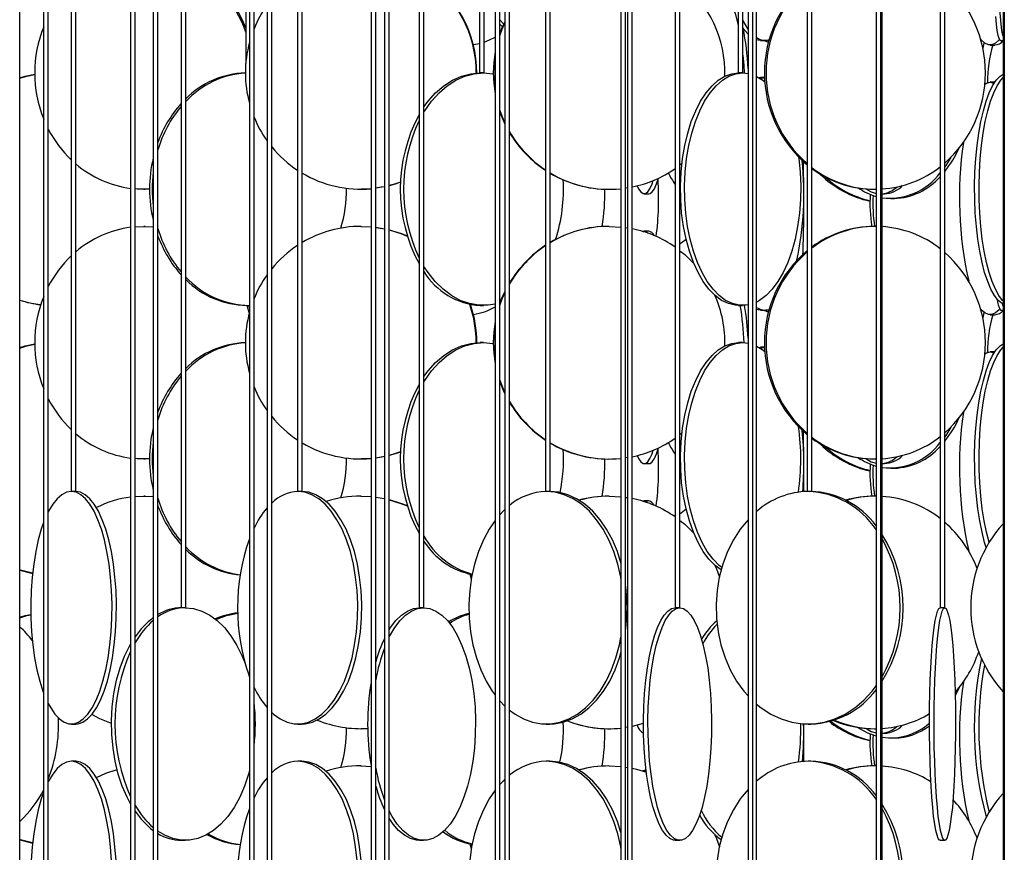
# Model space of a CAD drawing. Header units: millimetres. Extents: x 495 to 2657, y 518 to 2595.
# Tile 81 of 91: x 2308 to 2413, y 2209 to 2298. Entities that reach past the tile are written whole.
import ezdxf

# ---------------------------------------------------------------- set-up
doc = ezdxf.new("R2010")
doc.units = ezdxf.units.MM

msp = doc.modelspace()

# ---------------------------------------------------------------- linework, layer by layer
at = {"color": 7, "linetype": 'Continuous', "lineweight": 25}
for p, q in [((2307.61, 2120.05), (2307.61, 2574.8)), ((2310.18, 2574.8), (2310.18, 2177.55)), ((2310.68, 2177.55), (2310.68, 2574.8)), ((2313.14, 2574.8), (2313.14, 2247.55)), ((2313.64, 2247.55), (2313.64, 2574.8)), ((2319.52, 2574.8), (2319.52, 2132.55)), ((2320.02, 2132.55), (2320.02, 2574.8)), ((2321.96, 2574.8), (2321.96, 2190.05)), ((2322.46, 2190.05), (2322.46, 2574.8)), ((2324.96, 2574.8), (2324.96, 2235.05)), ((2325.46, 2235.05), (2325.46, 2574.8)), ((2331.91, 2574.8), (2331.91, 2293.58)), ((2332.3, 2574.8), (2332.3, 2120.05)), ((2332.8, 2120.05), (2332.8, 2574.8)), ((2334.2, 2574.8), (2334.2, 2177.55)), ((2334.7, 2177.55), (2334.7, 2574.8)), ((2337.46, 2574.8), (2337.46, 2247.55)), ((2337.96, 2247.55), (2337.96, 2574.8)), ((2345.38, 2574.8), (2345.38, 2132.55)), ((2345.88, 2132.55), (2345.88, 2574.8)), ((2346.82, 2574.8), (2346.82, 2190.05)), ((2347.32, 2190.05), (2347.32, 2574.8)), ((2350.56, 2574.8), (2350.56, 2235.05)), ((2351.06, 2235.05), (2351.06, 2574.8)), ((2357.04, 2574.8), (2357.04, 2292.55)), ((2357.54, 2292.55), (2357.54, 2574.8)), ((2358.71, 2574.8), (2358.71, 2120.05)), ((2359.21, 2120.05), (2359.21, 2574.8)), ((2359.76, 2574.8), (2359.76, 2177.55)), ((2360.26, 2177.55), (2360.26, 2574.8)), ((2364.14, 2574.8), (2364.14, 2247.55)), ((2364.64, 2247.55), (2364.64, 2574.8)), ((2372.24, 2574.8), (2372.24, 2132.55)), ((2372.74, 2132.55), (2372.74, 2574.8)), ((2372.95, 2574.8), (2372.95, 2190.05)), ((2373.45, 2190.05), (2373.45, 2574.8)), ((2378.07, 2574.8), (2378.07, 2235.05)), ((2378.57, 2235.05), (2378.57, 2574.8)), ((2384.85, 2574.8), (2384.85, 2292.55)), ((2385.35, 2292.55), (2385.35, 2574.8)), ((2385.91, 2574.8), (2385.91, 2120.05)), ((2386.41, 2120.05), (2386.41, 2574.8)), ((2386.82, 2177.55), (2386.82, 2574.8)), ((2392.25, 2574.8), (2392.25, 2247.55)), ((2392.75, 2247.55), (2392.75, 2574.8)), ((2399.66, 2574.8), (2399.66, 2132.55)), ((2400.16, 2132.55), (2400.16, 2574.8)), ((2400.3, 2190.05), (2400.3, 2574.8)), ((2406.55, 2574.8), (2406.55, 2235.05)), ((2407.05, 2235.05), (2407.05, 2574.8)), ((2413.31, 2574.8), (2413.31, 2177.55)), ((2413.44, 2574.8), (2413.44, 2120.05)), ((2385.35, 2297.31), (2385.46, 2297.23)), ((2356.37, 2295.59), (2357.04, 2295.71)), ((2387.24, 2296.05), (2387.71, 2296.05)), ((2387.58, 2296.05), (2388.1, 2295.84)), ((2387.68, 2296.05), (2388.1, 2295.87)), ((2413.04, 2296.05), (2413.31, 2296.05)), ((2411.93, 2295.55), (2412.41, 2295.55)), ((2357.54, 2292.55), (2357.04, 2292.55)), ((2385.35, 2292.55), (2384.85, 2292.55)), ((2385.31, 2292.55), (2385.93, 2292.49)), ((2387.08, 2292.04), (2387.24, 2292.05)), ((2387.69, 2292.05), (2387.24, 2292.05)), ((2412.41, 2291.55), (2411.93, 2291.55)), ((2359.76, 2287.18), (2359.21, 2288.54)), ((2378.79, 2282.82), (2378.57, 2282.65)), ((2320.94, 2280.05), (2321.11, 2280.05)), ((2321.58, 2280.06), (2321.11, 2280.05)), ((2344.27, 2280.05), (2344.33, 2280.05)), ((2370.93, 2280.05), (2370.98, 2280.05)), ((2372.95, 2280.21), (2372.74, 2280.17)), ((2378.63, 2279.91), (2378.57, 2279.97)), ((2399.45, 2280.05), (2399.62, 2280.05)), ((2374.74, 2279.55), (2375.24, 2279.55)), ((2400.3, 2279.55), (2400.55, 2279.55)), ((2401.25, 2279.05), (2401.62, 2279.05)), ((2320.02, 2276.01), (2320.94, 2276.05)), ((2321.11, 2276.05), (2320.94, 2276.05)), ((2320.94, 2276.05), (2321.96, 2276)), ((2321.11, 2276.05), (2321.96, 2276.02)), ((2344.33, 2276.05), (2344.27, 2276.05)), ((2344.27, 2276.05), (2345.38, 2276)), ((2344.33, 2276.05), (2345.38, 2276)), ((2345.88, 2275.95), (2346.82, 2275.79)), ((2345.88, 2275.94), (2346.82, 2275.78)), ((2370.98, 2276.05), (2370.93, 2276.05)), ((2370.98, 2276.05), (2372.24, 2275.98)), ((2372.74, 2275.92), (2372.95, 2275.89)), ((2374.74, 2275.55), (2374.58, 2275.51)), ((2375.24, 2275.55), (2374.74, 2275.55)), ((2399.62, 2276.05), (2399.45, 2276.05)), ((2332.02, 2267.55), (2332.3, 2267.55)), ((2332.21, 2267.55), (2332.3, 2267.27)), ((2357.11, 2267.55), (2357.48, 2267.55)), ((2384.88, 2267.55), (2385.31, 2267.55)), ((2387.24, 2267.05), (2387.71, 2267.05)), ((2387.58, 2267.05), (2388.1, 2266.84)), ((2387.68, 2267.05), (2388.1, 2266.87)), ((2413.04, 2267.05), (2413.31, 2267.05)), ((2411.93, 2266.55), (2412.41, 2266.55)), ((2357.48, 2263.55), (2357.11, 2263.55)), ((2385.31, 2263.55), (2384.88, 2263.55)), ((2385.31, 2263.55), (2385.93, 2263.49)), ((2387.08, 2263.04), (2387.24, 2263.05)), ((2387.69, 2263.05), (2387.24, 2263.05)), ((2412.41, 2262.55), (2411.93, 2262.55)), ((2359.76, 2258.18), (2359.21, 2259.54)), ((2378.79, 2253.82), (2378.57, 2253.65)), ((2372.95, 2251.21), (2372.74, 2251.17)), ((2320.94, 2251.05), (2321.11, 2251.05)), ((2321.58, 2251.06), (2321.11, 2251.05)), ((2344.27, 2251.05), (2344.33, 2251.05)), ((2370.93, 2251.05), (2370.98, 2251.05)), ((2374.74, 2250.55), (2375.24, 2250.55)), ((2378.63, 2250.91), (2378.57, 2250.97)), ((2399.45, 2251.05), (2399.62, 2251.05)), ((2400.3, 2250.55), (2400.55, 2250.55)), ((2401.25, 2250.05), (2401.62, 2250.05)), ((2313.16, 2247.55), (2313.14, 2247.55)), ((2313.64, 2247.55), (2313.16, 2247.55)), ((2320.02, 2247.01), (2320.94, 2247.05)), ((2321.11, 2247.05), (2320.94, 2247.05)), ((2320.94, 2247.05), (2321.96, 2247)), ((2321.11, 2247.05), (2321.96, 2247.02)), ((2337.5, 2247.55), (2337.46, 2247.55)), ((2337.96, 2247.55), (2337.5, 2247.55)), ((2344.33, 2247.05), (2344.27, 2247.05)), ((2344.27, 2247.05), (2345.38, 2247)), ((2344.33, 2247.05), (2345.38, 2247)), ((2345.88, 2246.95), (2346.82, 2246.79)), ((2345.88, 2246.94), (2346.82, 2246.78)), ((2364.2, 2247.55), (2364.14, 2247.55)), ((2364.64, 2247.55), (2364.2, 2247.55)), ((2370.98, 2247.05), (2370.93, 2247.05)), ((2370.98, 2247.05), (2372.24, 2246.98)), ((2372.74, 2246.92), (2372.95, 2246.89)), ((2392.35, 2247.55), (2392.25, 2247.55)), ((2392.75, 2247.55), (2392.35, 2247.55)), ((2399.62, 2247.05), (2399.45, 2247.05)), ((2374.74, 2246.55), (2374.58, 2246.51)), ((2375.24, 2246.55), (2374.74, 2246.55)), ((2355.99, 2238.66), (2356.15, 2238.16)), ((2356.06, 2238.64), (2356.17, 2238.29)), ((2325.46, 2235.05), (2324.96, 2235.05)), ((2351.06, 2235.05), (2350.56, 2235.05)), ((2378.57, 2235.05), (2378.07, 2235.05)), ((2407.05, 2235.05), (2406.55, 2235.05)), ((2332.24, 2227.81), (2332.3, 2227.59)), ((2359.21, 2225.05), (2359.76, 2224.48)), ((2313.16, 2222.55), (2313.63, 2222.55)), ((2337.5, 2222.55), (2337.93, 2222.55)), ((2344.27, 2222.05), (2344.33, 2222.05)), ((2345.02, 2222.07), (2344.33, 2222.05)), ((2364.2, 2222.55), (2364.57, 2222.55)), ((2370.93, 2222.05), (2370.98, 2222.05)), ((2372.95, 2222.21), (2372.74, 2222.17)), ((2391.89, 2222.03), (2391.89, 2222.56)), ((2392.35, 2222.55), (2392.65, 2222.55)), ((2399.45, 2222.05), (2399.62, 2222.05)), ((2400.3, 2221.55), (2400.55, 2221.55)), ((2401.25, 2221.05), (2401.62, 2221.05)), ((2313.63, 2218.55), (2313.16, 2218.55)), ((2337.93, 2218.55), (2337.5, 2218.55)), ((2364.57, 2218.55), (2364.2, 2218.55)), ((2392.65, 2218.55), (2392.35, 2218.55)), ((2344.33, 2218.05), (2344.27, 2218.05)), ((2344.27, 2218.05), (2345.4, 2218)), ((2344.33, 2218.05), (2345.4, 2218)), ((2370.98, 2218.05), (2370.93, 2218.05)), ((2370.98, 2218.05), (2372.24, 2217.98)), ((2372.74, 2217.92), (2372.95, 2217.89)), ((2374.74, 2217.55), (2374.58, 2217.51)), ((2374.95, 2217.55), (2374.74, 2217.55)), ((2374.95, 2217.48), (2374.74, 2217.55)), ((2399.62, 2218.05), (2399.45, 2218.05)), ((2325.01, 2210.05), (2325.41, 2210.05)), ((2350.59, 2210.05), (2351.03, 2210.05)), ((2378.08, 2210.05), (2378.56, 2210.05)), ((2406.55, 2210.05), (2407.05, 2210.05)), ((2355.99, 2209.66), (2356.15, 2209.16)), ((2356.06, 2209.64), (2356.17, 2209.29))]:
    msp.add_line(p, q, dxfattribs=at)
at = {"color": 7, "linetype": 'Continuous', "lineweight": 25, "flags": 128}
for points in [[(2413.31, 2296.49), (2413.29, 2296.59), (2413.19, 2297.11), (2413.1, 2297.79), (2413.02, 2298.61), (2412.94, 2299.58), (2412.87, 2300.67), (2412.81, 2301.88), (2412.77, 2303.17), (2412.73, 2304.55), (2412.7, 2305.97), (2412.69, 2307.44), (2412.68, 2308.92), (2412.69, 2310.39), (2412.71, 2311.84), (2412.75, 2313.25), (2412.79, 2314.58), (2412.84, 2315.84), (2412.91, 2316.99), (2412.98, 2318.02), (2413.06, 2318.92), (2413.15, 2319.67), (2413.24, 2320.27), (2413.31, 2320.6)], [(2380.46, 2304.05), (2381.06, 2303.96), (2381.64, 2303.7), (2382.21, 2303.27), (2382.76, 2302.67), (2383.27, 2301.92), (2383.74, 2301.02), (2384.17, 2299.99), (2384.54, 2298.84), (2384.85, 2297.65)], [(2359.64, 2297.78), (2359.64, 2297.79), (2359.21, 2298.26)], [(2359.21, 2296.55), (2359.47, 2297.25), (2359.76, 2297.92)], [(2359.52, 2297.5), (2359.23, 2297.79), (2359.21, 2297.8)], [(2359.22, 2296.73), (2359.41, 2297.25), (2359.79, 2298.09)], [(2385.91, 2297.27), (2385.58, 2297.79), (2385.35, 2298.23)], [(2413.04, 2296.05), (2412.99, 2296.07), (2412.89, 2296.25), (2412.79, 2296.59), (2412.69, 2297.11), (2412.6, 2297.79), (2412.52, 2298.61)], [(2385.91, 2296.7), (2385.55, 2297.11), (2385.37, 2297.37)], [(2357.54, 2295.86), (2358.12, 2296.09), (2358.71, 2296.4)], [(2387.24, 2296.05), (2386.99, 2296.07), (2386.82, 2296.11)], [(2412.93, 2296.14), (2412.89, 2296.09), (2412.51, 2295.75), (2412.12, 2295.57), (2411.73, 2295.57), (2411.35, 2295.75), (2410.97, 2296.09), (2410.88, 2296.21)], [(2411.26, 2295.81), (2411.24, 2295.75), (2411.12, 2295.21)], [(2385.35, 2294.46), (2385.43, 2293.39), (2385.47, 2292.54)], [(2351.06, 2288.91), (2351.51, 2289.52), (2352.32, 2290.42), (2353.19, 2291.17), (2354.12, 2291.77), (2355.1, 2292.2), (2356.1, 2292.46), (2357.11, 2292.55)], [(2351.06, 2288.35), (2351.15, 2288.49), (2351.88, 2289.52), (2352.68, 2290.42), (2353.56, 2291.17), (2354.49, 2291.77), (2355.46, 2292.2), (2356.46, 2292.46), (2357.48, 2292.55)], [(2357.48, 2292.55), (2358.49, 2292.46), (2358.5, 2292.46)], [(2384.88, 2267.55), (2384.51, 2267.57), (2383.78, 2267.75), (2383.06, 2268.09), (2382.36, 2268.61), (2381.7, 2269.29), (2381.09, 2270.11), (2380.53, 2271.08), (2380.03, 2272.17), (2379.6, 2273.38), (2379.24, 2274.67), (2378.96, 2276.05), (2378.76, 2277.47), (2378.66, 2278.94), (2378.63, 2280.42), (2378.7, 2281.89), (2378.85, 2283.34), (2379.09, 2284.75), (2379.41, 2286.08), (2379.8, 2287.34), (2380.27, 2288.49), (2380.8, 2289.52), (2381.39, 2290.42), (2382.03, 2291.17), (2382.7, 2291.77), (2383.41, 2292.2), (2384.14, 2292.46), (2384.88, 2292.55)], [(2385.91, 2267.61), (2385.68, 2267.57), (2384.94, 2267.57), (2384.21, 2267.75), (2383.49, 2268.09), (2382.79, 2268.61), (2382.14, 2269.29), (2381.52, 2270.11), (2380.96, 2271.08), (2380.46, 2272.17), (2380.03, 2273.38), (2379.67, 2274.67), (2379.39, 2276.05), (2379.2, 2277.47), (2379.09, 2278.94), (2379.07, 2280.42), (2379.13, 2281.89), (2379.28, 2283.34), (2379.52, 2284.75), (2379.84, 2286.08), (2380.24, 2287.34), (2380.7, 2288.49), (2381.23, 2289.52), (2381.82, 2290.42), (2382.46, 2291.17), (2383.14, 2291.77), (2383.85, 2292.2), (2384.57, 2292.46), (2385.31, 2292.55), (2385.31, 2292.55)], [(2307.61, 2292.03), (2308.2, 2292.2), (2309.22, 2292.41)], [(2307.61, 2291.97), (2308.37, 2292.2), (2309.22, 2292.38)], [(2386.82, 2292.18), (2387.49, 2291.77), (2387.71, 2291.59)], [(2387.21, 2291.96), (2387.22, 2291.96), (2387.71, 2292.05)], [(2413.3, 2267.69), (2413.2, 2267.75), (2412.78, 2268.09), (2412.39, 2268.61), (2412.01, 2269.29), (2411.66, 2270.11), (2411.33, 2271.08), (2411.05, 2272.17), (2410.8, 2273.38), (2410.6, 2274.67), (2410.44, 2276.05), (2410.32, 2277.47), (2410.26, 2278.94), (2410.25, 2280.42), (2410.29, 2281.89), (2410.37, 2283.34), (2410.51, 2284.75), (2410.69, 2286.08), (2410.92, 2287.34), (2411.19, 2288.49), (2411.49, 2289.52), (2411.83, 2290.42), (2412.19, 2291.17), (2412.58, 2291.77), (2412.99, 2292.2), (2413.31, 2292.42)], [(2413.31, 2268.05), (2413.26, 2268.09), (2412.87, 2268.61), (2412.49, 2269.29), (2412.14, 2270.11), (2411.81, 2271.08), (2411.53, 2272.17), (2411.28, 2273.38), (2411.07, 2274.67), (2410.91, 2276.05), (2410.8, 2277.47), (2410.74, 2278.94), (2410.73, 2280.42), (2410.77, 2281.89), (2410.85, 2283.34), (2410.99, 2284.75), (2411.17, 2286.08), (2411.4, 2287.34), (2411.67, 2288.49), (2411.97, 2289.52), (2412.31, 2290.42), (2412.67, 2291.17), (2413.06, 2291.77), (2413.31, 2292.05)], [(2411.34, 2291.34), (2411.54, 2291.46), (2411.93, 2291.55)], [(2411.93, 2291.55), (2412.32, 2291.46), (2412.36, 2291.44)], [(2359.76, 2287.07), (2359.71, 2287.17), (2359.21, 2288.38)], [(2391.32, 2283.51), (2391.34, 2283.34), (2391.5, 2281.89), (2391.56, 2280.42), (2391.54, 2278.94), (2391.43, 2277.47), (2391.23, 2276.05), (2390.96, 2274.67), (2390.6, 2273.38), (2390.17, 2272.17), (2389.67, 2271.08), (2389.11, 2270.11), (2388.49, 2269.29), (2387.83, 2268.61), (2387.14, 2268.09), (2386.82, 2267.92)], [(2407.71, 2283.47), (2407.15, 2282.58), (2407.05, 2282.44)], [(2348.55, 2280.81), (2347.9, 2280.59), (2347.32, 2280.43)], [(2348.55, 2280.79), (2347.96, 2280.59), (2347.32, 2280.42)], [(2373.98, 2280.42), (2374.14, 2280.09), (2374.38, 2279.75), (2374.62, 2279.57), (2374.87, 2279.57), (2375.11, 2279.75), (2375.35, 2280.09), (2375.58, 2280.61), (2375.71, 2280.99)], [(2375.24, 2279.55), (2375.36, 2279.57), (2375.6, 2279.75), (2375.84, 2280.09), (2376.07, 2280.61), (2376.28, 2281.24)], [(2321.58, 2280.07), (2320.24, 2280.07), (2320.02, 2280.09)], [(2345.38, 2280.09), (2345.07, 2280.07), (2344.33, 2280.05)], [(2346.82, 2280.31), (2346.47, 2280.25), (2345.88, 2280.15)], [(2346.82, 2280.3), (2346.53, 2280.25), (2345.88, 2280.15)], [(2398.55, 2280.09), (2399.15, 2279.75), (2399.66, 2279.59)], [(2347.32, 2275.67), (2348.59, 2275.27), (2349.27, 2274.99)], [(2347.34, 2275.68), (2348.65, 2275.27), (2349.26, 2275.02)], [(2375.13, 2275.33), (2374.99, 2275.46), (2374.74, 2275.55)], [(2378.57, 2274.13), (2378.72, 2274.27), (2379.24, 2274.67)], [(2378.57, 2273.44), (2379.09, 2273.02), (2380.07, 2272.07)], [(2358.71, 2267.68), (2357.98, 2267.57), (2356.97, 2267.57), (2355.96, 2267.75), (2354.97, 2268.09), (2354.02, 2268.61), (2353.11, 2269.29), (2352.27, 2270.11), (2351.5, 2271.08), (2351.06, 2271.75)], [(2359.21, 2267.55), (2359.47, 2268.25), (2359.76, 2268.92)], [(2359.22, 2267.73), (2359.41, 2268.25), (2359.79, 2269.09)], [(2309.85, 2267.6), (2308.88, 2267.75), (2307.61, 2268.07)], [(2332.04, 2267.55), (2332.24, 2266.84), (2332.27, 2266.72)], [(2387.24, 2267.05), (2386.99, 2267.07), (2386.82, 2267.11)], [(2412.93, 2267.14), (2412.89, 2267.09), (2412.51, 2266.75), (2412.12, 2266.57), (2411.73, 2266.57), (2411.35, 2266.75), (2410.97, 2267.09), (2410.88, 2267.21)], [(2413.31, 2267.49), (2413.29, 2267.59), (2413.26, 2267.71)], [(2411.26, 2266.81), (2411.24, 2266.75), (2411.12, 2266.21)], [(2307.61, 2263.03), (2308.2, 2263.2), (2309.22, 2263.41)], [(2307.61, 2262.97), (2308.37, 2263.2), (2309.22, 2263.38)], [(2351.06, 2259.91), (2351.51, 2260.52), (2352.32, 2261.42), (2353.19, 2262.17), (2354.12, 2262.77), (2355.1, 2263.2), (2356.1, 2263.46), (2357.11, 2263.55)], [(2351.06, 2259.35), (2351.15, 2259.49), (2351.88, 2260.52), (2352.68, 2261.42), (2353.56, 2262.17), (2354.49, 2262.77), (2355.46, 2263.2), (2356.46, 2263.46), (2357.48, 2263.55)], [(2357.48, 2263.55), (2358.49, 2263.46), (2358.5, 2263.46)], [(2383, 2239.12), (2382.36, 2239.61), (2381.7, 2240.29), (2381.09, 2241.11), (2380.53, 2242.08), (2380.03, 2243.17), (2379.6, 2244.38), (2379.24, 2245.67), (2378.96, 2247.05), (2378.76, 2248.47), (2378.66, 2249.94), (2378.63, 2251.42), (2378.7, 2252.89), (2378.85, 2254.34), (2379.09, 2255.75), (2379.41, 2257.08), (2379.8, 2258.34), (2380.27, 2259.49), (2380.8, 2260.52), (2381.39, 2261.42), (2382.03, 2262.17), (2382.7, 2262.77), (2383.41, 2263.2), (2384.14, 2263.46), (2384.88, 2263.55)], [(2383.08, 2239.38), (2382.79, 2239.61), (2382.14, 2240.29), (2381.52, 2241.11), (2380.96, 2242.08), (2380.46, 2243.17), (2380.03, 2244.38), (2379.67, 2245.67), (2379.39, 2247.05), (2379.2, 2248.47), (2379.09, 2249.94), (2379.07, 2251.42), (2379.13, 2252.89), (2379.28, 2254.34), (2379.52, 2255.75), (2379.84, 2257.08), (2380.24, 2258.34), (2380.7, 2259.49), (2381.23, 2260.52), (2381.82, 2261.42), (2382.46, 2262.17), (2383.14, 2262.77), (2383.85, 2263.2), (2384.57, 2263.46), (2385.31, 2263.55)], [(2386.82, 2263.18), (2387.49, 2262.77), (2387.71, 2262.59)], [(2387.21, 2262.96), (2387.22, 2262.96), (2387.71, 2263.05)], [(2411.5, 2241.54), (2411.33, 2242.08), (2411.05, 2243.17), (2410.8, 2244.38), (2410.6, 2245.67), (2410.44, 2247.05), (2410.32, 2248.47), (2410.26, 2249.94), (2410.25, 2251.42), (2410.29, 2252.89), (2410.37, 2254.34), (2410.51, 2255.75), (2410.69, 2257.08), (2410.92, 2258.34), (2411.19, 2259.49), (2411.49, 2260.52), (2411.83, 2261.42), (2412.19, 2262.17), (2412.58, 2262.77), (2412.99, 2263.2), (2413.31, 2263.42)], [(2411.81, 2242.1), (2411.53, 2243.17), (2411.28, 2244.38), (2411.07, 2245.67), (2410.91, 2247.05), (2410.8, 2248.47), (2410.74, 2249.94), (2410.73, 2251.42), (2410.77, 2252.89), (2410.85, 2254.34), (2410.99, 2255.75), (2411.17, 2257.08), (2411.4, 2258.34), (2411.67, 2259.49), (2411.97, 2260.52), (2412.31, 2261.42), (2412.67, 2262.17), (2413.06, 2262.77), (2413.31, 2263.05)], [(2411.34, 2262.34), (2411.54, 2262.46), (2411.93, 2262.55)], [(2411.93, 2262.55), (2412.32, 2262.46), (2412.36, 2262.44)], [(2359.76, 2258.07), (2359.71, 2258.17), (2359.21, 2259.38)], [(2407.71, 2254.47), (2407.15, 2253.58), (2407.05, 2253.44)], [(2375.24, 2250.55), (2375.36, 2250.57), (2375.6, 2250.75), (2375.84, 2251.09), (2376.07, 2251.61), (2376.28, 2252.24)], [(2346.82, 2251.31), (2346.47, 2251.25), (2345.88, 2251.15)], [(2346.82, 2251.3), (2346.53, 2251.25), (2345.88, 2251.15)], [(2348.55, 2251.81), (2347.9, 2251.59), (2347.32, 2251.43)], [(2348.55, 2251.79), (2347.96, 2251.59), (2347.34, 2251.42)], [(2373.98, 2251.42), (2374.14, 2251.09), (2374.38, 2250.75), (2374.62, 2250.57), (2374.87, 2250.57), (2375.11, 2250.75), (2375.35, 2251.09), (2375.58, 2251.61), (2375.71, 2251.99)], [(2321.58, 2251.07), (2320.24, 2251.07), (2320.02, 2251.09)], [(2345.38, 2251.09), (2345.07, 2251.07), (2344.33, 2251.05)], [(2391.88, 2247.53), (2391.89, 2248.94), (2391.9, 2250.3)], [(2398.55, 2251.09), (2399.15, 2250.75), (2399.66, 2250.59)], [(2313.16, 2247.55), (2312.64, 2247.46), (2312.13, 2247.2), (2311.64, 2246.77), (2311.16, 2246.17), (2310.72, 2245.42), (2310.68, 2245.34)], [(2310.68, 2224.75), (2310.94, 2224.29), (2311.4, 2223.61), (2311.88, 2223.09), (2312.39, 2222.75), (2312.9, 2222.57), (2313.42, 2222.57), (2313.93, 2222.75), (2314.44, 2223.09), (2314.92, 2223.61), (2315.39, 2224.29), (2315.82, 2225.11), (2316.21, 2226.08), (2316.56, 2227.17), (2316.86, 2228.38), (2317.11, 2229.67), (2317.31, 2231.05), (2317.44, 2232.47), (2317.52, 2233.94), (2317.53, 2235.42), (2317.49, 2236.89), (2317.38, 2238.34), (2317.22, 2239.75), (2316.99, 2241.08), (2316.72, 2242.34), (2316.39, 2243.49), (2316.02, 2244.52), (2315.61, 2245.42), (2315.16, 2246.17), (2314.68, 2246.77), (2314.19, 2247.2), (2313.68, 2247.46), (2313.16, 2247.55), (2313.16, 2247.55)], [(2313.63, 2222.55), (2313.89, 2222.57), (2314.4, 2222.75), (2314.91, 2223.09), (2315.39, 2223.61), (2315.85, 2224.29), (2316.28, 2225.11), (2316.68, 2226.08), (2317.03, 2227.17), (2317.33, 2228.38), (2317.58, 2229.67), (2317.77, 2231.05), (2317.91, 2232.47), (2317.99, 2233.94), (2318, 2235.42), (2317.96, 2236.89), (2317.85, 2238.34), (2317.68, 2239.75), (2317.46, 2241.08), (2317.18, 2242.34), (2316.86, 2243.49), (2316.49, 2244.52), (2316.07, 2245.42), (2315.63, 2246.17), (2315.15, 2246.77), (2314.66, 2247.2), (2314.15, 2247.46), (2313.63, 2247.55)], [(2334.7, 2223.79), (2334.9, 2223.61), (2335.62, 2223.09), (2336.36, 2222.75), (2337.12, 2222.57), (2337.88, 2222.57), (2338.64, 2222.75), (2339.38, 2223.09), (2340.1, 2223.61), (2340.78, 2224.29), (2341.42, 2225.11), (2341.99, 2226.08), (2342.51, 2227.17), (2342.96, 2228.38), (2343.33, 2229.67), (2343.61, 2231.05), (2343.81, 2232.47), (2343.93, 2233.94), (2343.95, 2235.42), (2343.88, 2236.89), (2343.72, 2238.34), (2343.48, 2239.75), (2343.15, 2241.08), (2342.74, 2242.34), (2342.26, 2243.49), (2341.71, 2244.52), (2341.1, 2245.42), (2340.45, 2246.17), (2339.75, 2246.77), (2339.02, 2247.2), (2338.26, 2247.46), (2337.5, 2247.55), (2337.5, 2247.55)], [(2337.93, 2222.55), (2338.31, 2222.57), (2339.07, 2222.75), (2339.81, 2223.09), (2340.53, 2223.61), (2341.21, 2224.29), (2341.84, 2225.11), (2342.42, 2226.08), (2342.94, 2227.17), (2343.38, 2228.38), (2343.75, 2229.67), (2344.04, 2231.05), (2344.24, 2232.47), (2344.35, 2233.94), (2344.38, 2235.42), (2344.31, 2236.89), (2344.15, 2238.34), (2343.91, 2239.75), (2343.58, 2241.08), (2343.17, 2242.34), (2342.69, 2243.49), (2342.14, 2244.52), (2341.53, 2245.42), (2340.87, 2246.17), (2340.17, 2246.77), (2339.44, 2247.2), (2338.69, 2247.46), (2337.93, 2247.55)], [(2372.24, 2238.2), (2372.21, 2238.34), (2371.9, 2239.75), (2371.48, 2241.08), (2370.95, 2242.34), (2370.33, 2243.49), (2369.62, 2244.52), (2368.84, 2245.42), (2367.99, 2246.17), (2367.09, 2246.77), (2366.15, 2247.2), (2365.18, 2247.46), (2364.2, 2247.55)], [(2372.24, 2239.87), (2371.85, 2241.08), (2371.32, 2242.34), (2370.7, 2243.49), (2370, 2244.52), (2369.21, 2245.42), (2368.37, 2246.17), (2367.47, 2246.77), (2366.52, 2247.2), (2365.56, 2247.46), (2364.57, 2247.55)], [(2347.32, 2246.67), (2348.59, 2246.27), (2349.27, 2245.99)], [(2347.34, 2246.68), (2348.65, 2246.27), (2349.24, 2246.03)], [(2375.13, 2246.33), (2374.99, 2246.46), (2374.74, 2246.55)], [(2359.76, 2245.62), (2359.56, 2245.42), (2359.21, 2245.05)], [(2378.57, 2245.13), (2378.72, 2245.27), (2379.24, 2245.67)], [(2310.18, 2244.2), (2309.93, 2243.49), (2309.61, 2242.34), (2309.33, 2241.08), (2309.11, 2239.75), (2308.94, 2238.34), (2308.83, 2236.89), (2308.79, 2235.42), (2308.8, 2233.94), (2308.88, 2232.47), (2309.02, 2231.05), (2309.21, 2229.67), (2309.46, 2228.38), (2309.76, 2227.17), (2310.11, 2226.08), (2310.18, 2225.9)], [(2358.71, 2244.44), (2358.07, 2243.49), (2357.45, 2242.34), (2356.92, 2241.08), (2356.5, 2239.75), (2356.18, 2238.34), (2355.98, 2236.89), (2355.89, 2235.42), (2355.92, 2233.94), (2356.07, 2232.47), (2356.33, 2231.05), (2356.7, 2229.67), (2357.17, 2228.38), (2357.75, 2227.17), (2358.41, 2226.08), (2358.71, 2225.66)], [(2378.57, 2244.44), (2379.09, 2244.02), (2380.07, 2243.07)], [(2385.91, 2244.53), (2385.9, 2244.52), (2385.06, 2243.49), (2384.32, 2242.34), (2383.69, 2241.08), (2383.19, 2239.75), (2382.81, 2238.34), (2382.57, 2236.89), (2382.47, 2235.42), (2382.5, 2233.94), (2382.68, 2232.47), (2382.99, 2231.05), (2383.43, 2229.67), (2383.99, 2228.38), (2384.67, 2227.17), (2385.46, 2226.08), (2385.91, 2225.57)], [(2382.33, 2239.64), (2382.49, 2239.25), (2382.82, 2238.35)], [(2308.98, 2238.76), (2307.7, 2239.09), (2307.61, 2239.12)], [(2308.98, 2238.73), (2308.88, 2238.75), (2307.61, 2239.07)], [(2307.61, 2234.03), (2308.2, 2234.2), (2308.79, 2234.33)], [(2307.61, 2233.97), (2308.37, 2234.2), (2308.79, 2234.3)], [(2325.41, 2235.05), (2326.3, 2234.96), (2327.18, 2234.7), (2328.03, 2234.27), (2328.85, 2233.67), (2329.61, 2232.92), (2330.32, 2232.02), (2330.96, 2230.99), (2331.53, 2229.84), (2331.84, 2229.06)], [(2328.7, 2233.79), (2329.84, 2234.2), (2331.05, 2234.46)], [(2347.32, 2232.67), (2347.47, 2232.92), (2348.04, 2233.67), (2348.65, 2234.27), (2349.28, 2234.7), (2349.93, 2234.96), (2350.59, 2235.05)], [(2351.03, 2235.05), (2351.69, 2234.96), (2352.34, 2234.7), (2352.97, 2234.27), (2353.58, 2233.67), (2354.15, 2232.92), (2354.67, 2232.02), (2355.15, 2230.99), (2355.56, 2229.84), (2355.91, 2228.58), (2356.2, 2227.25), (2356.41, 2225.84), (2356.55, 2224.39), (2356.6, 2222.92), (2356.58, 2221.44), (2356.49, 2219.97), (2356.31, 2218.55), (2356.06, 2217.17), (2355.75, 2215.88), (2355.36, 2214.67), (2354.92, 2213.58), (2354.42, 2212.61), (2353.87, 2211.79), (2353.28, 2211.11), (2352.66, 2210.59), (2352.02, 2210.25), (2351.36, 2210.07), (2350.7, 2210.07), (2350.05, 2210.25), (2349.41, 2210.59), (2348.79, 2211.11), (2348.2, 2211.79), (2347.65, 2212.61), (2347.32, 2213.23)], [(2347.32, 2231.87), (2347.4, 2232.02), (2347.92, 2232.92), (2348.49, 2233.67), (2349.09, 2234.27), (2349.73, 2234.7), (2350.38, 2234.96), (2351.03, 2235.05)], [(2378.08, 2210.05), (2377.88, 2210.07), (2377.48, 2210.25), (2377.08, 2210.59), (2376.7, 2211.11), (2376.34, 2211.79), (2376.01, 2212.61), (2375.7, 2213.58), (2375.43, 2214.67), (2375.19, 2215.88), (2374.99, 2217.17), (2374.84, 2218.55), (2374.73, 2219.97), (2374.67, 2221.44), (2374.66, 2222.92), (2374.7, 2224.39), (2374.78, 2225.84), (2374.91, 2227.25), (2375.09, 2228.58), (2375.3, 2229.84), (2375.56, 2230.99), (2375.85, 2232.02), (2376.17, 2232.92), (2376.52, 2233.67), (2376.89, 2234.27), (2377.28, 2234.7), (2377.68, 2234.96), (2378.08, 2235.05), (2378.08, 2235.05)], [(2378.56, 2235.05), (2378.97, 2234.96), (2379.37, 2234.7), (2379.75, 2234.27), (2380.12, 2233.67), (2380.47, 2232.92), (2380.8, 2232.02), (2381.09, 2230.99), (2381.34, 2229.84), (2381.56, 2228.58), (2381.73, 2227.25), (2381.86, 2225.84), (2381.95, 2224.39), (2381.98, 2222.92), (2381.97, 2221.44), (2381.91, 2219.97), (2381.8, 2218.55), (2381.65, 2217.17), (2381.46, 2215.88), (2381.22, 2214.67), (2380.95, 2213.58), (2380.64, 2212.61), (2380.3, 2211.79), (2379.94, 2211.11), (2379.56, 2210.59), (2379.17, 2210.25), (2378.77, 2210.07), (2378.36, 2210.07), (2377.96, 2210.25), (2377.56, 2210.59), (2377.18, 2211.11), (2376.82, 2211.79), (2376.49, 2212.61), (2376.18, 2213.58), (2375.91, 2214.67), (2375.67, 2215.88), (2375.47, 2217.17), (2375.32, 2218.55), (2375.22, 2219.97), (2375.16, 2221.44), (2375.14, 2222.92), (2375.18, 2224.39), (2375.26, 2225.84), (2375.39, 2227.25), (2375.57, 2228.58), (2375.78, 2229.84), (2376.04, 2230.99), (2376.33, 2232.02), (2376.65, 2232.92), (2377, 2233.67), (2377.37, 2234.27), (2377.76, 2234.7), (2378.16, 2234.96), (2378.56, 2235.05)], [(2406.55, 2210.05), (2406.49, 2210.07), (2406.35, 2210.25), (2406.22, 2210.59), (2406.09, 2211.11), (2405.97, 2211.79), (2405.85, 2212.61), (2405.75, 2213.58), (2405.66, 2214.67), (2405.58, 2215.88), (2405.51, 2217.17), (2405.46, 2218.55), (2405.43, 2219.97), (2405.41, 2221.44), (2405.4, 2222.92), (2405.41, 2224.39), (2405.44, 2225.84), (2405.49, 2227.25), (2405.54, 2228.58), (2405.62, 2229.84), (2405.7, 2230.99), (2405.8, 2232.02), (2405.91, 2232.92), (2406.03, 2233.67), (2406.15, 2234.27), (2406.28, 2234.7), (2406.42, 2234.96), (2406.55, 2235.05), (2406.55, 2235.05)], [(2407.05, 2235.05), (2407.19, 2234.96), (2407.32, 2234.7), (2407.45, 2234.27), (2407.58, 2233.67), (2407.7, 2232.92), (2407.81, 2232.02), (2407.9, 2230.99), (2407.99, 2229.84), (2408.06, 2228.58), (2408.12, 2227.25), (2408.16, 2225.84), (2408.19, 2224.39), (2408.21, 2222.92), (2408.2, 2221.44), (2408.18, 2219.97), (2408.14, 2218.55), (2408.09, 2217.17), (2408.03, 2215.88), (2407.95, 2214.67), (2407.86, 2213.58), (2407.75, 2212.61), (2407.64, 2211.79), (2407.52, 2211.11), (2407.39, 2210.59), (2407.26, 2210.25), (2407.12, 2210.07), (2406.98, 2210.07), (2406.85, 2210.25), (2406.72, 2210.59), (2406.59, 2211.11), (2406.47, 2211.79), (2406.35, 2212.61), (2406.25, 2213.58), (2406.16, 2214.67), (2406.08, 2215.88), (2406.01, 2217.17), (2405.96, 2218.55), (2405.92, 2219.97), (2405.9, 2221.44), (2405.9, 2222.92), (2405.91, 2224.39), (2405.94, 2225.84), (2405.98, 2227.25), (2406.04, 2228.58), (2406.12, 2229.84), (2406.2, 2230.99), (2406.3, 2232.02), (2406.41, 2232.92), (2406.53, 2233.67), (2406.65, 2234.27), (2406.78, 2234.7), (2406.92, 2234.96), (2407.05, 2235.05)], [(2319.52, 2213.98), (2319.16, 2214.67), (2318.64, 2215.88), (2318.21, 2217.17), (2317.87, 2218.55), (2317.64, 2219.97), (2317.5, 2221.44), (2317.48, 2222.92), (2317.56, 2224.39), (2317.74, 2225.84), (2318.03, 2227.25), (2318.41, 2228.58), (2318.89, 2229.84), (2319.45, 2230.99), (2319.52, 2231.12)], [(2360.26, 2224.04), (2360.85, 2223.61), (2361.77, 2223.09), (2362.73, 2222.75), (2363.71, 2222.57), (2364.69, 2222.57), (2365.67, 2222.75), (2366.63, 2223.09), (2367.55, 2223.61), (2368.42, 2224.29), (2369.24, 2225.11), (2369.99, 2226.08), (2370.65, 2227.17), (2371.23, 2228.38), (2371.7, 2229.67), (2372.07, 2231.05), (2372.24, 2231.89)], [(2364.57, 2222.55), (2365.06, 2222.57), (2366.04, 2222.75), (2367, 2223.09), (2367.92, 2223.61), (2368.8, 2224.29), (2369.61, 2225.11), (2370.36, 2226.08), (2371.03, 2227.17), (2371.6, 2228.38), (2372.07, 2229.67), (2372.24, 2230.23)], [(2386.82, 2224.69), (2387.32, 2224.29), (2388.36, 2223.61), (2389.46, 2223.09), (2390.6, 2222.75), (2391.76, 2222.57), (2392.93, 2222.57), (2394.1, 2222.75), (2395.24, 2223.09), (2396.33, 2223.61), (2397.38, 2224.29), (2398.35, 2225.11), (2399.23, 2226.08), (2399.66, 2226.64)], [(2408.59, 2226.46), (2408.19, 2225.67), (2408.17, 2225.63)], [(2317.47, 2222.61), (2316.21, 2223.11), (2315.35, 2223.56)], [(2374.66, 2222.61), (2374.61, 2222.59), (2373.45, 2222.3)], [(2398.55, 2222.09), (2399.15, 2221.75), (2399.66, 2221.59)], [(2391.88, 2218.53), (2391.89, 2219.94), (2391.9, 2221.3)], [(2313.16, 2218.55), (2312.64, 2218.46), (2312.13, 2218.2), (2311.64, 2217.77), (2311.16, 2217.17), (2310.72, 2216.42), (2310.68, 2216.34)], [(2317.49, 2207.89), (2317.38, 2209.34), (2317.22, 2210.75), (2316.99, 2212.08), (2316.72, 2213.34), (2316.39, 2214.49), (2316.02, 2215.52), (2315.61, 2216.42), (2315.16, 2217.17), (2314.68, 2217.77), (2314.19, 2218.2), (2313.68, 2218.46), (2313.16, 2218.55), (2313.16, 2218.55)], [(2317.96, 2207.89), (2317.85, 2209.34), (2317.68, 2210.75), (2317.46, 2212.08), (2317.18, 2213.34), (2316.86, 2214.49), (2316.49, 2215.52), (2316.07, 2216.42), (2315.63, 2217.17), (2315.15, 2217.77), (2314.66, 2218.2), (2314.15, 2218.46), (2313.63, 2218.55), (2313.63, 2218.55)], [(2343.88, 2207.89), (2343.72, 2209.34), (2343.48, 2210.75), (2343.15, 2212.08), (2342.74, 2213.34), (2342.26, 2214.49), (2341.71, 2215.52), (2341.1, 2216.42), (2340.45, 2217.17), (2339.75, 2217.77), (2339.02, 2218.2), (2338.26, 2218.46), (2337.5, 2218.55), (2337.5, 2218.55)], [(2344.31, 2207.89), (2344.15, 2209.34), (2343.91, 2210.75), (2343.58, 2212.08), (2343.17, 2213.34), (2342.69, 2214.49), (2342.14, 2215.52), (2341.53, 2216.42), (2340.87, 2217.17), (2340.17, 2217.77), (2339.44, 2218.2), (2338.69, 2218.46), (2337.93, 2218.55), (2337.93, 2218.55)], [(2372.24, 2209.2), (2372.21, 2209.34), (2371.9, 2210.75), (2371.48, 2212.08), (2370.95, 2213.34), (2370.33, 2214.49), (2369.62, 2215.52), (2368.84, 2216.42), (2367.99, 2217.17), (2367.09, 2217.77), (2366.15, 2218.2), (2365.18, 2218.46), (2364.2, 2218.55)], [(2372.24, 2210.87), (2371.85, 2212.08), (2371.32, 2213.34), (2370.7, 2214.49), (2370, 2215.52), (2369.21, 2216.42), (2368.37, 2217.17), (2367.47, 2217.77), (2366.52, 2218.2), (2365.56, 2218.46), (2364.57, 2218.55)], [(2315.85, 2216.81), (2316.86, 2217.27), (2318.07, 2217.67)], [(2332.3, 2217.51), (2332.21, 2217.17), (2331.78, 2215.88), (2331.26, 2214.67), (2330.65, 2213.58), (2329.98, 2212.61), (2329.24, 2211.79), (2328.44, 2211.11), (2327.61, 2210.59), (2326.74, 2210.25), (2325.85, 2210.07), (2324.96, 2210.07), (2324.07, 2210.25), (2323.21, 2210.59), (2322.46, 2211.04)], [(2373.45, 2217.8), (2373.9, 2217.7), (2374.97, 2217.39)], [(2359.76, 2216.62), (2359.56, 2216.42), (2359.21, 2216.05)], [(2310.18, 2215.2), (2309.93, 2214.49), (2309.61, 2213.34), (2309.33, 2212.08), (2309.11, 2210.75), (2308.94, 2209.34), (2308.83, 2207.89), (2308.79, 2206.42), (2308.8, 2204.94), (2308.88, 2203.47), (2309.02, 2202.05), (2309.21, 2200.67), (2309.46, 2199.38), (2309.76, 2198.17), (2310.11, 2197.08), (2310.18, 2196.9)], [(2358.71, 2215.44), (2358.07, 2214.49), (2357.45, 2213.34), (2356.92, 2212.08), (2356.5, 2210.75), (2356.18, 2209.34), (2355.98, 2207.89), (2355.89, 2206.42), (2355.92, 2204.94), (2356.07, 2203.47), (2356.33, 2202.05), (2356.7, 2200.67), (2357.17, 2199.38), (2357.75, 2198.17), (2358.41, 2197.08), (2358.71, 2196.66)], [(2385.91, 2215.53), (2385.9, 2215.52), (2385.06, 2214.49), (2384.32, 2213.34), (2383.69, 2212.08), (2383.19, 2210.75), (2382.81, 2209.34), (2382.57, 2207.89), (2382.47, 2206.42), (2382.5, 2204.94), (2382.68, 2203.47), (2382.99, 2202.05), (2383.43, 2200.67), (2383.99, 2199.38), (2384.67, 2198.17), (2385.46, 2197.08), (2385.91, 2196.57)], [(2350.59, 2210.05), (2350.26, 2210.07), (2349.6, 2210.25), (2348.96, 2210.59), (2348.34, 2211.11), (2347.75, 2211.79), (2347.32, 2212.42)], [(2308.98, 2209.76), (2307.7, 2210.09), (2307.61, 2210.12)], [(2308.98, 2209.73), (2308.88, 2209.75), (2307.61, 2210.07)], [(2382.33, 2210.64), (2382.49, 2210.25), (2382.82, 2209.35)]]:
    msp.add_lwpolyline(points, dxfattribs=at)
at = {"color": 7, "linetype": 'Continuous', "lineweight": 25}
for centre, radius, start, end in [((2320.57, 2293.03), 12.15, 21.1268, 66.2993), ((2320.37, 2293), 12.2, 18.8787, 65.3435), ((2344.16, 2292.56), 12.52, 359.8545, 56.5443), ((2344.22, 2292.56), 12.52, 359.8732, 56.7048), ((2370.88, 2292.56), 12.53, 358.3315, 52.0989), ((2400.61, 2292.55), 12.95, 130.191, 229.809), ((2400.79, 2292.55), 12.96, 131.1972, 228.8028), ((2398.45, 2292.55), 12.96, 311.5981, 48.4019), ((2344.39, 2292.57), 12.52, 144.495, 157.7876), ((2322.47, 2292.55), 13.25, 157.9994, 202.0006), ((2358.21, 2291.77), 27.72, 2.5776, 11.6435), ((2344.46, 2292.55), 12.59, 164.917, 195.083), ((2387.71, 2297.6), 1.54, 234.8713, 287.4525), ((2412.34, 2296.78), 1.23, 273.5153, 322.0691), ((2371.08, 2292.55), 12.57, 169.519, 190.481), ((2425.71, 2291.56), 14.07, 163.5174, 180.2227), ((2371.13, 2292.55), 12.58, 171.0036, 188.9964), ((2332.17, 2283.05), 9.5, 91.8467, 135.0012), ((2332.47, 2282.98), 9.57, 93.6448, 137.1463), ((2334.41, 2280.77), 12.7, 138.0895, 160.1369), ((2334.92, 2280.63), 12.98, 140.1657, 163.74), ((2344.4, 2292.53), 12.53, 202.215, 215.5025), ((2365.34, 2280.05), 16.83, 151.355, 208.645), ((2365.97, 2280.05), 17.1, 154.3608, 205.6392), ((2321.69, 2292.18), 12.39, 207.3063, 226.4028), ((2371.04, 2292.5), 12.47, 210.1953, 236.3856), ((2370.98, 2292.5), 12.47, 210.6937, 236.6901), ((2449.71, 2279.16), 41.09, 171.7537, 192.6749), ((2344.33, 2292.47), 12.44, 219.2743, 236.5088), ((2397.62, 2289.5), 12.07, 321.368, 335.3073), ((2336.41, 2280.05), 14.84, 166.8829, 193.1171), ((2357.94, 2279.56), 33.97, 347.8375, 6.0089), ((2209.05, 2279.14), 182.84, 0.2781, 1.2087), ((2321.03, 2291.41), 11.37, 229.5147, 262.4158), ((2336.78, 2280.05), 14.93, 173.0016, 186.9984), ((2370.97, 2292.43), 12.39, 281.5462, 304.9818), ((2399.65, 2291.36), 11.32, 232.4216, 269.8294), ((2399.48, 2291.36), 11.31, 233.4663, 269.8365), ((2399.58, 2291.39), 11.34, 273.6459, 307.9787), ((2344.27, 2292.38), 12.33, 239.2234, 275.146), ((2370.98, 2292.41), 12.37, 239.1214, 275.8356), ((2370.93, 2292.41), 12.37, 239.4167, 269.99), ((2348.6, 2280.01), 17.46, 342.0977, 3.4426), ((2344.76, 2279.05), 31.53, 352.5716, 3.6614), ((2384.9, 2285.54), 8.45, 206.238, 216.0812), ((2401.29, 2289.34), 10.82, 225.1765, 257.7966), ((2401.5, 2289.32), 10.8, 227.4867, 256.6009), ((2401.11, 2285.88), 6.8, 263.1207, 323.1719), ((2401.4, 2285.89), 6.84, 271.8722, 318.9148), ((2328.04, 2280.03), 14.7, 343.5277, 0.4451), ((2349.23, 2279.54), 21.28, 350.4968, 1.3844), ((2401.57, 2285.82), 6.82, 235.7265, 253.781), ((2399.96, 2282.42), 2.89, 276.7597, 312.1565), ((2400.43, 2282.45), 2.9, 272.3692, 316.017), ((2217.38, 2278.91), 174.52, 358.0613, 0.129), ((2414.95, 2278.55), 15.95, 176.625, 189.0323), ((2415.26, 2278.55), 15.95, 177.0347, 189.0219), ((2321.02, 2264.7), 11.35, 97.5629, 130.5065), ((2334.96, 2279.49), 13.02, 196.3, 219.7943), ((2344.28, 2263.71), 12.34, 90.0135, 120.7703), ((2370.98, 2263.68), 12.37, 90.0111, 120.879), ((2370.93, 2263.68), 12.37, 90.0109, 120.5824), ((2370.97, 2263.66), 12.39, 55.0196, 78.4524), ((2375.02, 2274.72), 0.858, 24.0229, 75.662), ((2399.49, 2264.72), 11.33, 90.2019, 126.4953), ((2399.66, 2264.71), 11.34, 90.2105, 127.5385), ((2399.57, 2264.69), 11.36, 52.0596, 86.3158), ((2334.44, 2279.34), 12.73, 199.8937, 221.8799), ((2344.33, 2263.63), 12.44, 123.4912, 140.7257), ((2370.98, 2263.6), 12.46, 123.3022, 149.314), ((2371.03, 2263.6), 12.46, 123.6066, 149.8125), ((2400.61, 2263.55), 12.95, 130.191, 229.809), ((2321.69, 2263.91), 12.39, 133.5976, 152.6934), ((2400.79, 2263.55), 12.96, 131.1972, 228.8028), ((2398.45, 2263.55), 12.96, 311.5981, 48.4019), ((2332.48, 2277.15), 9.6, 222.9835, 268.8987), ((2332.19, 2277.1), 9.55, 225.1519, 268.9702), ((2344.39, 2263.57), 12.52, 144.495, 157.7876), ((2357.56, 2275.15), 7.61, 211.3408, 266.6055), ((2311.15, 2278.69), 11.14, 251.4749, 263.3389), ((2322.47, 2263.55), 13.25, 157.9994, 202.0006), ((2370.84, 2263.55), 12.57, 358.3715, 23.8958), ((2414.94, 2268.27), 2.26, 181.5109, 212.7794), ((2344.09, 2263.55), 12.59, 359.925, 19.0444), ((2344.16, 2263.55), 12.59, 359.944, 18.9859), ((2355.58, 2272.63), 6.09, 277.4124, 300.9111), ((2357, 2262.7), 28.48, 1.6996, 9.8019), ((2357.66, 2262.73), 28.28, 2.616, 9.8286), ((2387.71, 2268.6), 1.54, 234.8713, 287.4525), ((2344.46, 2263.55), 12.59, 164.917, 195.083), ((2425.71, 2262.56), 14.07, 163.5174, 180.2227), ((2412.34, 2267.78), 1.23, 273.5153, 322.0691), ((2371.08, 2263.55), 12.57, 169.519, 190.481), ((2371.13, 2263.55), 12.58, 171.0036, 188.9964), ((2332.17, 2254.05), 9.5, 91.8467, 135.0012), ((2332.47, 2253.98), 9.57, 93.6448, 137.1463), ((2334.41, 2251.77), 12.7, 138.0895, 160.1369), ((2334.92, 2251.63), 12.98, 140.1657, 163.74), ((2344.4, 2263.53), 12.53, 202.215, 215.5025), ((2365.34, 2251.05), 16.83, 151.355, 208.645), ((2365.97, 2251.05), 17.1, 154.3608, 205.6392), ((2321.69, 2263.18), 12.39, 207.3063, 226.4028), ((2371.04, 2263.5), 12.47, 210.1953, 236.3856), ((2370.98, 2263.5), 12.47, 210.6937, 236.6901), ((2344.33, 2263.47), 12.44, 219.2743, 236.5088), ((2397.62, 2260.5), 12.07, 321.368, 335.3073), ((2449.71, 2250.16), 41.09, 171.7537, 192.6749), ((2336.41, 2251.05), 14.84, 166.8829, 193.1171), ((2367.12, 2251.05), 24.45, 351.6012, 8.1411), ((2321.03, 2262.41), 11.37, 229.5147, 262.4158), ((2370.97, 2263.43), 12.39, 281.5462, 304.9818), ((2355.5, 2250.55), 36.4, 355.2421, 5.6347), ((2209.05, 2250.14), 182.84, 0.2781, 1.2087), ((2399.65, 2262.36), 11.32, 232.4216, 269.8294), ((2399.48, 2262.36), 11.31, 233.4663, 269.8365), ((2399.58, 2262.39), 11.34, 273.6459, 307.9787), ((2336.78, 2251.05), 14.93, 173.0016, 186.9984), ((2344.27, 2263.38), 12.33, 239.2234, 275.146), ((2370.98, 2263.41), 12.37, 239.1214, 275.8356), ((2370.93, 2263.41), 12.37, 239.4167, 269.99), ((2384.9, 2256.54), 8.45, 206.238, 216.0812), ((2401.29, 2260.34), 10.82, 225.1765, 257.7966), ((2401.5, 2260.32), 10.8, 227.4867, 256.6009), ((2401.11, 2256.88), 6.8, 263.1207, 323.1719), ((2401.4, 2256.89), 6.84, 271.8722, 318.9148), ((2348.09, 2251.05), 17.97, 348.4049, 3.2407), ((2344.76, 2250.05), 31.53, 352.5716, 3.6614), ((2401.57, 2256.82), 6.82, 235.7265, 253.781), ((2399.96, 2253.42), 2.89, 276.7597, 312.1565), ((2400.43, 2253.45), 2.9, 272.3692, 316.017), ((2328.04, 2251.03), 14.7, 343.5277, 0.4451), ((2349.23, 2250.54), 21.28, 350.4968, 1.3844), ((2414.95, 2249.55), 15.95, 176.625, 189.0323), ((2415.26, 2249.55), 15.95, 177.0347, 189.0219), ((2320.97, 2235.87), 11.18, 97.4277, 117.2286), ((2337.67, 2243.39), 4.16, 92.2799, 135.4463), ((2344.27, 2234.73), 12.32, 90.0029, 107.5985), ((2364.37, 2241.16), 6.39, 91.5322, 129.9891), ((2370.93, 2234.69), 12.35, 90.0019, 105.0852), ((2370.98, 2234.69), 12.35, 90.0019, 105.2689), ((2392.5, 2238.94), 8.61, 91.0172, 131.2758), ((2391.99, 2238.33), 9.23, 33.7658, 87.7867), ((2392.42, 2238.6), 8.95, 36.0239, 88.5072), ((2399.46, 2235.91), 11.14, 90.0205, 105.9531), ((2399.62, 2235.91), 11.14, 90.0217, 106.5294), ((2399.57, 2235.69), 11.36, 52.0596, 86.3158), ((2334.96, 2250.49), 13.02, 196.3, 219.7943), ((2334.44, 2250.34), 12.73, 199.8937, 221.8799), ((2370.97, 2234.66), 12.39, 55.0196, 78.4524), ((2375.02, 2245.72), 0.858, 24.0229, 75.662), ((2341.67, 2239.44), 9.8, 139.6798, 154.8421), ((2398.87, 2234.84), 12.46, 20.7827, 48.9587), ((2423.35, 2235.05), 13.51, 138.0048, 221.9952), ((2358.46, 2246.84), 8.46, 208.9183, 254.8095), ((2387.57, 2235.05), 14.99, 328.0774, 31.9226), ((2353.16, 2235.05), 22.14, 160.4695, 199.5305), ((2357.92, 2246.59), 8.15, 212.6772, 258.0469), ((2387.13, 2235.05), 15.12, 330.5617, 29.4383), ((2332.55, 2248.23), 9.71, 223.0831, 262.7047), ((2332.24, 2248.16), 9.63, 225.2123, 264.4697), ((2354.2, 2235.05), 18.69, 352.9072, 7.0928), ((2325.51, 2229.89), 5.16, 91.1463, 126.1507), ((2325.06, 2230.09), 4.96, 90.6209, 121.5755), ((2332.05, 2225.58), 8.97, 96.4073, 112.5953), ((2357.31, 2227.87), 6.7, 102.1549, 122.5637), ((2357.73, 2227.75), 6.84, 105.5073, 124.7971), ((2327.12, 2227.19), 8.53, 127.1756, 146.2618), ((2328.18, 2226.61), 9.41, 131.3588, 150.0956), ((2387.34, 2227.95), 7.44, 130.2401, 149.8896), ((2388.65, 2227.27), 8.55, 135.3411, 152.8314), ((2300.75, 2225.29), 10.32, 37.2809, 48.3465), ((2360.78, 2225.12), 15.46, 154.5587, 164.5529), ((2336.89, 2222.55), 19.04, 155.7783, 204.2217), ((2364.69, 2223.98), 19.1, 159.3307, 170.0211), ((2398.71, 2234.35), 12.64, 318.3669, 341.413), ((2446.38, 2222.16), 36.17, 168.0884, 195.3846), ((2448.34, 2222.15), 37.64, 169.6844, 193.9182), ((2372.11, 2222.55), 27.1, 170.5537, 189.4463), ((2449.71, 2221.16), 41.09, 171.7537, 192.6749), ((2342, 2230.86), 10.18, 205.4416, 220.0365), ((2392.38, 2231.59), 9.04, 271.7726, 323.6962), ((2312.35, 2222.55), 20.59, 353.3342, 6.6658), ((2399.6, 2233.3), 11.25, 273.5677, 301.0837), ((2295.6, 2222.5), 16.19, 338.6633, 2.4365), ((2344.27, 2234.37), 12.32, 247.6805, 273.4709), ((2348.1, 2222.04), 17.95, 348.4022, 2.2373), ((2370.93, 2234.41), 12.36, 248.8698, 269.9966), ((2370.98, 2234.4), 12.36, 248.7377, 275.8471), ((2367.09, 2222.04), 24.48, 351.6317, 1.282), ((2401.23, 2231.2), 10.67, 231.8835, 257.9326), ((2401.46, 2231.22), 10.69, 231.5181, 256.6973), ((2399.46, 2233.22), 11.17, 247.0129, 269.9614), ((2399.63, 2233.22), 11.17, 246.6081, 269.9603), ((2401.21, 2227.37), 6.31, 261.6479, 311.6108), ((2328.04, 2222.03), 14.7, 343.5277, 0.4451), ((2349.23, 2221.54), 21.28, 350.4968, 1.3844), ((2375.21, 2222.69), 1.25, 192.516, 244.783), ((2355.21, 2221.55), 36.68, 355.28, 1.5879), ((2401.57, 2227.82), 6.82, 235.7265, 253.781), ((2399.96, 2224.42), 2.89, 276.7597, 312.1565), ((2400.43, 2224.45), 2.9, 272.3692, 316.017), ((2401.53, 2227.41), 6.36, 270.8477, 307.5366), ((2414.95, 2220.55), 15.95, 176.625, 189.0323), ((2415.26, 2220.55), 15.95, 177.0347, 189.0219), ((2337.67, 2214.39), 4.16, 92.2799, 135.4463), ((2364.37, 2212.16), 6.39, 91.5322, 129.9891), ((2392.5, 2209.94), 8.61, 91.0172, 131.2758), ((2391.99, 2209.33), 9.23, 33.7658, 87.7867), ((2392.42, 2209.6), 8.95, 36.0239, 88.5072), ((2344.27, 2205.73), 12.32, 90.0029, 107.5985), ((2364.68, 2221.11), 19.09, 189.9753, 200.6729), ((2370.93, 2205.69), 12.35, 90.0019, 105.0852), ((2370.98, 2205.69), 12.35, 90.0019, 105.2689), ((2399.46, 2206.91), 11.14, 90.0205, 105.9531), ((2399.62, 2206.91), 11.14, 90.0217, 106.5294), ((2399.58, 2206.76), 11.29, 58.0952, 86.3833), ((2341.67, 2210.44), 9.8, 139.6798, 154.8421), ((2299.98, 2220.51), 11.37, 312.1682, 333.8435), ((2360.28, 2219.79), 14.92, 195.2675, 205.6209), ((2398.79, 2205.79), 12.56, 20.8531, 43.2842), ((2423.35, 2206.05), 13.51, 138.0048, 221.9952), ((2328.18, 2218.49), 9.41, 209.9085, 228.6371), ((2327.11, 2217.9), 8.52, 213.7318, 232.8307), ((2353.16, 2206.05), 22.14, 160.4695, 199.5305), ((2388.46, 2216.78), 8.37, 204.7435, 229.9725), ((2387.57, 2206.05), 14.99, 328.0774, 31.9226), ((2387.13, 2206.05), 15.12, 330.5617, 29.4383), ((2387.14, 2216.07), 7.24, 207.1183, 235.2018), ((2357.33, 2216.32), 6.79, 231.9139, 260.7532), ((2357.74, 2216.43), 6.92, 230.049, 257.5006), ((2325.06, 2215.02), 4.97, 238.459, 269.3446), ((2332.09, 2218.69), 9.14, 241.4533, 265.0816), ((2332.38, 2218.72), 9.18, 240.5066, 263.3235)]:
    msp.add_arc(centre, radius, start, end, dxfattribs=at)

doc.saveas('drawing.dxf')
